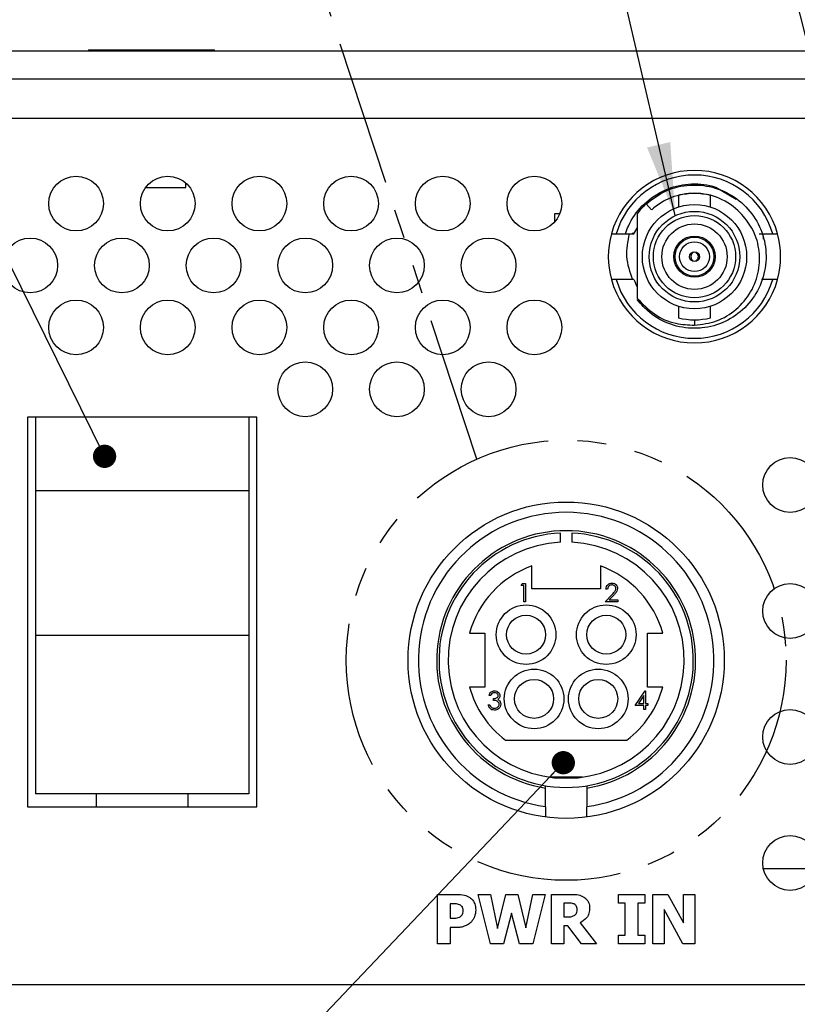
# Model space of a CAD drawing. Header units: millimetres. Extents: x 19 to 844, y 7 to 552.
# Tile 5 of 63: x 147 to 181, y 133 to 176. Entities that reach past the tile are written whole.
import ezdxf

# ---------------------------------------------------------------- set-up
doc = ezdxf.new("R2010")
doc.units = ezdxf.units.MM
doc.linetypes.add('PHANTOM', pattern=[12.7, 6.35, -1.27, 1.27, -1.27, 1.27, -1.27])
doc.dimstyles.new('SLDDIMSTYLE2', dxfattribs={"dimtxt": 0.18, "dimasz": 1.016, "dimexe": 0, "dimexo": 0.0625, "dimgap": 0, "dimtad": 0, "dimtih": 1, "dimtoh": 1, "dimdec": 0, "dimrnd": 1e-09, "dimzin": 0, "dimdsep": 46, "dimtxsty": 'Standard', "dimblk1": 'DOT', "dimblk2": 'DOT', "dimsah": 1, "dimcen": 0.09, "dimadec": 0, "dimazin": 0, "dimtfac": 1.016, "dimtdec": 0, "dimtofl": 0, "dimtmove": 0, "dimatfit": 3, "dimldrblk": 'DOT', "dimfxl": 1, "dimfrac": 2, "dimtolj": 1, "dimtzin": 0, "dimarcsym": 0})
doc.dimstyles.new('SLDDIMSTYLE3', dxfattribs={"dimtxt": 0.18, "dimasz": 3.175, "dimexe": 0, "dimexo": 0.0625, "dimgap": 0, "dimtad": 0, "dimtih": 1, "dimtoh": 1, "dimdec": 0, "dimrnd": 1e-09, "dimzin": 0, "dimdsep": 46, "dimtxsty": 'Standard', "dimsah": 1, "dimcen": 0.09, "dimadec": 0, "dimazin": 0, "dimtfac": 3.175, "dimtdec": 0, "dimtofl": 0, "dimtmove": 0, "dimatfit": 3, "dimfxl": 1, "dimfrac": 2, "dimtolj": 1, "dimtzin": 0, "dimarcsym": 0})
doc.dimstyles.new('SLDDIMSTYLE5', dxfattribs={"dimtxt": 0.18, "dimasz": 3.175, "dimexe": 0, "dimexo": 0.0625, "dimgap": 0, "dimtad": 0, "dimtih": 1, "dimtoh": 1, "dimdec": 0, "dimrnd": 1e-09, "dimzin": 0, "dimdsep": 46, "dimtxsty": 'Standard', "dimblk1": 'NONE', "dimblk2": 'NONE', "dimsah": 1, "dimcen": 0.09, "dimadec": 0, "dimazin": 0, "dimtfac": 3.175, "dimtdec": 0, "dimtofl": 0, "dimtmove": 0, "dimatfit": 3, "dimldrblk": 'NONE', "dimfxl": 1, "dimfrac": 2, "dimtolj": 1, "dimtzin": 0, "dimarcsym": 0})

# ---------------------------------------------------------------- blocks, each defined once
blk = doc.blocks.new('_Dot')
at = {"color": 0, "linetype": 'ByBlock', "lineweight": -2}
blk.add_line((-0.5, 0), (-1, 0), dxfattribs=at)
at = {"color": 0, "linetype": 'ByBlock', "const_width": 0.5}
blk.add_lwpolyline([(-0.25, 0, 1), (0.25, 0, 1)], format="xyb", close=True, dxfattribs=at)
blk = doc.blocks.new('_None')

msp = doc.modelspace()

# ---------------------------------------------------------------- linework, layer by layer
at = {"color": 7, "linetype": 'Continuous', "lineweight": 25}
for p, q in [((139.997, 174.666), (575.997, 174.666)), ((150.247, 174.716), (150.247, 174.666)), ((150.247, 174.716), (152.997, 174.716)), ((152.997, 174.716), (155.747, 174.716)), ((155.747, 174.666), (155.747, 174.716)), ((139.997, 173.452), (575.997, 173.452)), ((576.557, 171.726), (139.437, 171.726)), ((154.497, 168.716), (154.497, 168.909)), ((152.748, 168.716), (154.497, 168.716)), ((175.997, 168.359), (175.997, 167.859)), ((177.397, 167.859), (177.397, 168.359)), ((177.635, 168.727), (178.518, 168.207)), ((174.828, 167.732), (174.585, 167.998)), ((170.597, 167.21), (170.597, 167.582)), ((170.597, 167.582), (170.825, 167.582)), ((173.072, 166.694), (173.28, 166.694)), ((173.28, 166.694), (173.683, 166.694)), ((173.997, 166.73), (173.997, 166.694)), ((174.055, 166.694), (174.197, 166.936)), ((179.52, 166.694), (180.113, 166.694)), ((179.712, 166.461), (179.689, 166.694)), ((180.113, 166.694), (180.321, 166.694)), ((176.656, 165.885), (176.657, 165.902)), ((176.736, 165.901), (176.737, 165.885)), ((176.658, 165.484), (176.656, 165.503)), ((176.737, 165.503), (176.736, 165.487)), ((173.28, 164.694), (173.072, 164.694)), ((174.055, 164.694), (173.28, 164.694)), ((180.113, 164.694), (179.614, 164.694)), ((180.321, 164.694), (180.113, 164.694)), ((175.997, 163.529), (175.997, 163.029)), ((177.397, 163.029), (177.397, 163.529)), ((157.597, 158.694), (147.597, 158.694)), ((147.597, 158.694), (147.597, 141.694)), ((157.247, 158.693), (147.947, 158.693)), ((147.947, 158.693), (147.947, 155.479)), ((157.247, 158.693), (157.247, 155.479)), ((157.597, 141.694), (157.597, 158.694)), ((157.247, 155.479), (147.947, 155.479)), ((147.947, 155.479), (147.947, 149.178)), ((157.247, 155.479), (157.247, 149.178)), ((170.847, 153.238), (170.847, 153.638)), ((171.347, 153.638), (171.347, 153.238)), ((169.597, 151.208), (169.597, 152.208)), ((172.597, 152.208), (172.597, 151.208)), ((169.131, 151.358), (169.178, 151.44)), ((169.254, 151.358), (169.131, 151.358)), ((169.178, 151.44), (169.326, 151.44)), ((169.254, 150.64), (169.254, 151.358)), ((169.326, 151.44), (169.326, 150.64)), ((172.597, 151.208), (169.597, 151.208)), ((172.907, 151.194), (172.835, 151.194)), ((172.804, 150.64), (173.114, 150.971)), ((173.176, 150.936), (172.976, 150.722)), ((169.326, 150.64), (169.254, 150.64)), ((173.348, 150.64), (172.804, 150.64)), ((172.976, 150.722), (173.348, 150.722)), ((173.348, 150.722), (173.348, 150.64)), ((157.247, 149.178), (147.947, 149.178)), ((147.947, 149.178), (147.947, 142.274)), ((157.247, 149.178), (157.247, 142.274)), ((166.878, 149.269), (167.547, 149.269)), ((167.547, 149.269), (167.547, 146.919)), ((174.647, 149.269), (175.315, 149.269)), ((174.647, 146.919), (174.647, 149.269)), ((167.547, 146.919), (166.878, 146.919)), ((175.315, 146.919), (174.647, 146.919)), ((167.804, 146.554), (167.732, 146.554)), ((174.111, 146.123), (174.548, 146.759)), ((174.491, 146.552), (174.252, 146.205)), ((174.491, 146.205), (174.491, 146.552)), ((174.548, 146.759), (174.562, 146.759)), ((174.562, 146.759), (174.562, 146.205)), ((167.701, 146.154), (167.773, 146.154)), ((167.927, 146.338), (167.927, 146.42)), ((174.491, 146.123), (174.111, 146.123)), ((174.252, 146.205), (174.491, 146.205)), ((174.491, 145.938), (174.491, 146.123)), ((174.562, 146.205), (174.655, 146.205)), ((174.562, 146.123), (174.562, 145.938)), ((174.655, 146.123), (174.562, 146.123)), ((174.655, 146.205), (174.655, 146.123)), ((174.562, 145.938), (174.491, 145.938)), ((168.447, 144.608), (173.747, 144.608)), ((170.197, 142.516), (170.197, 142.618)), ((171.813, 142.994), (170.381, 142.994)), ((171.997, 142.618), (171.997, 142.516)), ((157.247, 142.274), (147.947, 142.274)), ((147.947, 142.274), (147.947, 142.26)), ((157.247, 142.26), (147.947, 142.26)), ((150.597, 141.694), (150.597, 142.26)), ((154.597, 141.694), (154.597, 142.26)), ((157.247, 142.274), (157.247, 142.26)), ((170.197, 141.707), (170.197, 142.516)), ((171.997, 142.516), (171.997, 141.707)), ((147.597, 141.694), (157.597, 141.694)), ((170.197, 141.707), (170.197, 141.253)), ((171.997, 141.253), (171.997, 141.707)), ((179.698, 139.01), (182.036, 139.01)), ((165.483, 137.882), (166.324, 137.882)), ((165.483, 135.724), (165.483, 137.882)), ((167.797, 135.724), (167.259, 137.882)), ((167.259, 137.882), (167.794, 137.882)), ((167.794, 137.882), (168.097, 136.396)), ((168.097, 136.396), (168.464, 137.882)), ((168.464, 137.882), (168.994, 137.882)), ((168.994, 137.882), (169.335, 136.423)), ((169.335, 136.423), (169.646, 137.882)), ((170.182, 137.882), (169.643, 135.724)), ((169.646, 137.882), (170.182, 137.882)), ((170.455, 137.882), (171.316, 137.882)), ((170.455, 135.724), (170.455, 137.882)), ((173.378, 137.5), (173.378, 137.882)), ((173.378, 137.882), (174.525, 137.882)), ((174.525, 137.882), (174.525, 137.5)), ((174.88, 135.724), (174.88, 137.882)), ((174.88, 137.882), (175.539, 137.882)), ((175.539, 137.882), (176.219, 136.646)), ((176.219, 137.882), (176.71, 137.882)), ((176.219, 136.646), (176.219, 137.882)), ((176.71, 137.882), (176.71, 135.724)), ((166.108, 137.473), (166.03, 137.473)), ((166.03, 137.473), (166.03, 136.844)), ((171.179, 137.5), (171.001, 137.5)), ((171.001, 137.5), (171.001, 136.899)), ((173.678, 137.5), (173.378, 137.5)), ((173.678, 136.107), (173.678, 137.5)), ((174.525, 137.5), (174.225, 137.5)), ((174.225, 137.5), (174.225, 136.107)), ((168.715, 137.059), (168.364, 135.724)), ((169.061, 135.724), (168.715, 137.059)), ((176.193, 135.724), (175.372, 137.229)), ((175.372, 137.229), (175.372, 135.724)), ((166.03, 136.844), (166.068, 136.844)), ((171.001, 136.899), (171.154, 136.899)), ((171.706, 136.641), (172.422, 135.724)), ((166.314, 136.435), (166.03, 136.435)), ((166.03, 136.435), (166.03, 135.724)), ((171.17, 136.517), (171.001, 136.517)), ((171.001, 136.517), (171.001, 135.724)), ((171.763, 135.724), (171.17, 136.517)), ((166.03, 135.724), (165.483, 135.724)), ((168.364, 135.724), (167.797, 135.724)), ((169.643, 135.724), (169.061, 135.724)), ((171.001, 135.724), (170.455, 135.724)), ((172.422, 135.724), (171.763, 135.724)), ((173.378, 135.724), (173.378, 136.107)), ((173.378, 136.107), (173.678, 136.107)), ((174.525, 135.724), (173.378, 135.724)), ((174.225, 136.107), (174.525, 136.107)), ((174.525, 136.107), (174.525, 135.724)), ((175.372, 135.724), (174.88, 135.724)), ((176.71, 135.724), (176.193, 135.724)), ((139.437, 133.95), (576.557, 133.95))]:
    msp.add_line(p, q, dxfattribs=at)
at = {"color": 8, "linetype": 'Continuous', "lineweight": 25}
msp.add_line((176.697, 162.941), (176.697, 162.703), dxfattribs=at)
at = {"color": 7, "linetype": 'Continuous', "lineweight": 25}
for centre, radius in [((149.711, 168.01), 1.194), ((153.711, 168.01), 1.194), ((157.711, 168.01), 1.194), ((161.711, 168.01), 1.194), ((165.711, 168.01), 1.194), ((169.711, 168.01), 1.194), ((176.697, 165.694), 2.275), ((176.697, 165.694), 1.977), ((176.697, 165.694), 1.795), ((176.697, 165.694), 1.425), ((147.711, 165.31), 1.194), ((151.711, 165.31), 1.194), ((155.711, 165.31), 1.194), ((159.711, 165.31), 1.194), ((163.711, 165.31), 1.194), ((167.711, 165.31), 1.194), ((176.697, 165.694), 0.9), ((176.697, 165.694), 0.85), ((176.697, 165.694), 0.65), ((176.697, 165.694), 0.215), ((149.711, 162.61), 1.194), ((153.711, 162.61), 1.194), ((157.711, 162.61), 1.194), ((161.711, 162.61), 1.194), ((165.711, 162.61), 1.194), ((169.711, 162.61), 1.194), ((159.711, 159.91), 1.194), ((163.711, 159.91), 1.194), ((167.711, 159.91), 1.194), ((180.867, 155.736), 1.194), ((171.097, 148.094), 6.9), ((180.867, 150.241), 1.194), ((169.347, 149.208), 1.3), ((172.847, 149.208), 1.3), ((169.347, 149.208), 0.85), ((172.847, 149.208), 0.85), ((169.697, 146.408), 1.3), ((172.497, 146.408), 1.3), ((169.697, 146.408), 0.85), ((172.497, 146.408), 0.85), ((180.867, 144.747), 1.194), ((180.867, 139.252), 1.194)]:
    msp.add_circle(centre, radius, dxfattribs=at)
at = {"color": 7, "linetype": 'PHANTOM', "lineweight": 25}
msp.add_circle((171.097, 148.094), 9.598, dxfattribs=at)
at = {"color": 7, "linetype": 'Continuous', "lineweight": 25}
for centre, radius, start, end in [((176.697, 165.694), 3.76, 15.4239, 164.5761), ((176.697, 165.694), 3.56, 16.3139, 163.6861), ((176.697, 165.694), 2.765, 90, 132.5085), ((176.697, 165.694), 2.755, 75.279, 104.721), ((176.697, 165.694), 2.765, 43.7333, 90), ((176.697, 165.694), 3.125, 132.5085, 143.1301), ((176.697, 165.694), 3.76, 164.5761, 195.4239), ((176.697, 165.694), 3.76, 344.5761, 15.4239), ((176.697, 165.694), 3.76, 195.4239, 344.5761), ((176.697, 165.694), 3.56, 196.3139, 343.6861), ((176.697, 165.694), 2.825, 200.7311, 207.7539), ((176.697, 165.693), 2.754, 255.274, 284.726), ((171.097, 148.094), 6.45, 278.0209, 261.9791), ((171.097, 148.094), 5.65, 279.1658, 260.8342), ((171.097, 148.094), 5.55, 92.5818, 87.4182), ((171.097, 148.094), 5.15, 92.7824, 87.2176), ((171.097, 148.094), 4.379, 110.0324, 164.435), ((171.097, 148.094), 4.379, 15.565, 69.9676), ((171.097, 148.094), 4.379, 195.565, 232.7587), ((171.097, 148.094), 4.379, 307.2413, 344.435)]:
    msp.add_arc(centre, radius, start, end, dxfattribs=at)
for points, knots in [([(173.683, 166.694), (173.725, 166.807), (173.891, 167.253), (174.379, 167.95), (175.254, 168.591), (176.294, 168.903), (177.115, 168.873), (177.546, 168.752), (177.635, 168.727)], [0, 0, 0, 0, 0.073559, 0.291042, 0.508526, 0.726009, 0.94349, 1, 1, 1, 1]), ([(174.585, 167.998), (174.867, 168.21), (175.432, 168.635), (176.209, 168.805), (176.977, 168.831), (177.752, 168.699), (178.687, 168.181), (179.398, 167.381), (179.804, 166.391), (179.86, 165.323), (179.558, 164.296), (178.934, 163.427), (178.057, 162.814), (177.262, 162.593), (176.455, 162.551), (175.645, 162.691), (174.775, 163.157), (174.37, 163.621), (174.197, 163.819)], [0, 0, 0, 0, 0.07016, 0.140319, 0.154242, 0.224377, 0.294512, 0.364673, 0.43482, 0.504964, 0.575124, 0.645274, 0.715418, 0.785578, 0.807187, 0.877322, 0.947457, 1, 1, 1, 1]), ([(174.197, 167.569), (174.197, 167.02), (174.197, 165.803), (174.197, 164.568), (174.197, 163.889)], [0, 0, 0, 0, 0.450514, 1, 1, 1, 1]), ([(176.697, 162.703), (177.026, 162.745), (177.685, 162.83), (178.55, 163.362), (179.197, 164.127), (179.546, 165.064), (179.553, 166.045), (179.266, 166.939), (178.876, 167.394), (178.695, 167.606)], [0, 0, 0, 0, 0.147566, 0.295132, 0.442665, 0.590339, 0.733343, 0.875765, 1, 1, 1, 1]), ([(173.683, 166.694), (173.725, 166.694), (173.807, 166.694), (173.931, 166.694), (174.014, 166.694), (174.055, 166.694)], [0, 0, 0, 0, 0.335014, 0.667513, 1, 1, 1, 1]), ([(173.844, 166.694), (173.779, 166.36), (173.648, 165.681), (173.872, 165.027), (173.986, 164.694)], [0, 0, 0, 0, 0.491949, 1, 1, 1, 1]), ([(176.656, 165.884), (176.637, 165.872), (176.599, 165.847), (176.56, 165.789), (176.539, 165.722), (176.542, 165.65), (176.567, 165.584), (176.608, 165.534), (176.642, 165.513), (176.656, 165.504)], [0, 0, 0, 0, 0.145714, 0.290712, 0.44103, 0.595225, 0.741492, 0.891388, 1, 1, 1, 1]), ([(176.737, 165.884), (176.756, 165.872), (176.795, 165.847), (176.834, 165.789), (176.854, 165.721), (176.852, 165.65), (176.826, 165.584), (176.786, 165.534), (176.752, 165.513), (176.737, 165.504)], [0, 0, 0, 0, 0.145789, 0.290832, 0.441144, 0.595382, 0.741673, 0.891578, 1, 1, 1, 1]), ([(174.197, 163.889), (174.432, 163.639), (174.902, 163.14), (175.809, 162.749), (176.424, 162.717), (176.697, 162.703)], [0, 0, 0, 0, 0.357008, 0.71402, 1, 1, 1, 1]), ([(172.835, 151.194), (172.84, 151.233), (172.849, 151.31), (172.917, 151.399), (173.004, 151.453), (173.065, 151.458), (173.096, 151.46)], [0, 0, 0, 0, 0.280032, 0.559497, 0.779668, 1, 1, 1, 1]), ([(173.092, 151.378), (173.065, 151.376), (173.01, 151.37), (172.949, 151.32), (172.915, 151.258), (172.91, 151.215), (172.907, 151.194)], [0, 0, 0, 0, 0.279698, 0.558836, 0.779164, 1, 1, 1, 1]), ([(173.266, 151.216), (173.262, 151.241), (173.256, 151.291), (173.207, 151.343), (173.151, 151.374), (173.112, 151.377), (173.092, 151.378)], [0, 0, 0, 0, 0.279127, 0.558979, 0.779347, 1, 1, 1, 1]), ([(173.096, 151.46), (173.132, 151.457), (173.203, 151.451), (173.282, 151.385), (173.33, 151.306), (173.335, 151.251), (173.338, 151.223)], [0, 0, 0, 0, 0.279875, 0.559221, 0.779576, 1, 1, 1, 1]), ([(173.114, 150.971), (173.138, 150.995), (173.176, 151.036), (173.224, 151.094), (173.259, 151.151), (173.264, 151.195), (173.266, 151.216)], [0, 0, 0, 0, 0.34055, 0.560839, 0.780602, 1, 1, 1, 1]), ([(173.338, 151.223), (173.333, 151.184), (173.325, 151.121), (173.273, 151.048), (173.226, 150.99), (173.193, 150.954), (173.176, 150.936)], [0, 0, 0, 0, 0.338373, 0.558766, 0.779372, 1, 1, 1, 1]), ([(167.732, 146.554), (167.741, 146.585), (167.76, 146.646), (167.821, 146.714), (167.895, 146.753), (167.945, 146.757), (167.97, 146.759)], [0, 0, 0, 0, 0.2802917, 0.5596916, 0.7797239, 1, 1, 1, 1]), ([(167.971, 146.677), (167.95, 146.675), (167.909, 146.672), (167.843, 146.632), (167.818, 146.583), (167.804, 146.554)], [0, 0, 0, 0, 0.280637, 0.560353, 1, 1, 1, 1]), ([(167.927, 146.42), (167.972, 146.425), (168.04, 146.431), (168.106, 146.478), (168.129, 146.518), (168.131, 146.54), (168.132, 146.551)], [0, 0, 0, 0, 0.499447, 0.749006, 0.87454, 1, 1, 1, 1]), ([(167.97, 146.759), (168.002, 146.755), (168.067, 146.748), (168.145, 146.697), (168.194, 146.627), (168.2, 146.576), (168.204, 146.551)], [0, 0, 0, 0, 0.28006, 0.559865, 0.780103, 1, 1, 1, 1]), ([(168.132, 146.551), (168.128, 146.572), (168.12, 146.614), (168.058, 146.666), (168.004, 146.673), (167.971, 146.677)], [0, 0, 0, 0, 0.2788473, 0.5600847, 1, 1, 1, 1]), ([(168.204, 146.551), (168.202, 146.533), (168.2, 146.496), (168.171, 146.434), (168.133, 146.405), (168.11, 146.386)], [0, 0, 0, 0, 0.2805119, 0.5607688, 1, 1, 1, 1]), ([(167.968, 145.918), (167.931, 145.921), (167.858, 145.928), (167.771, 145.989), (167.721, 146.07), (167.708, 146.126), (167.701, 146.154)], [0, 0, 0, 0, 0.279891, 0.558977, 0.779262, 1, 1, 1, 1]), ([(167.773, 146.154), (167.78, 146.131), (167.793, 146.089), (167.823, 146.057), (167.836, 146.043)], [0, 0, 0, 0, 0.560664, 1, 1, 1, 1]), ([(167.836, 146.043), (167.859, 146.029), (167.9, 146.003), (167.948, 146.001), (167.969, 146)], [0, 0, 0, 0, 0.558771, 1, 1, 1, 1]), ([(168.173, 146.169), (168.172, 146.183), (168.169, 146.211), (168.145, 146.261), (168.07, 146.33), (167.984, 146.335), (167.927, 146.338)], [0, 0, 0, 0, 0.1255862, 0.2511848, 0.5005921, 1, 1, 1, 1]), ([(168.245, 146.176), (168.239, 146.137), (168.227, 146.058), (168.152, 145.972), (168.061, 145.925), (167.999, 145.92), (167.968, 145.918)], [0, 0, 0, 0, 0.2793086, 0.5588281, 0.7792812, 1, 1, 1, 1]), ([(167.969, 146), (167.997, 146.002), (168.052, 146.005), (168.119, 146.047), (168.165, 146.104), (168.17, 146.147), (168.173, 146.169)], [0, 0, 0, 0, 0.280606, 0.560147, 0.780308, 1, 1, 1, 1]), ([(168.11, 146.386), (168.129, 146.377), (168.162, 146.359), (168.186, 146.331), (168.197, 146.318)], [0, 0, 0, 0, 0.559831, 1, 1, 1, 1]), ([(168.197, 146.318), (168.212, 146.294), (168.24, 146.25), (168.243, 146.199), (168.245, 146.176)], [0, 0, 0, 0, 0.559432, 1, 1, 1, 1]), ([(166.324, 137.882), (166.436, 137.88), (166.638, 137.875), (166.815, 137.782), (166.893, 137.741)], [0, 0, 0, 0, 0.560562, 1, 1, 1, 1]), ([(171.316, 137.882), (171.425, 137.883), (171.619, 137.884), (171.794, 137.802), (171.871, 137.766)], [0, 0, 0, 0, 0.561126, 1, 1, 1, 1]), ([(166.453, 137.43), (166.389, 137.447), (166.276, 137.476), (166.16, 137.474), (166.108, 137.473)], [0, 0, 0, 0, 0.558485, 1, 1, 1, 1]), ([(166.603, 137.19), (166.601, 137.218), (166.597, 137.274), (166.552, 137.367), (166.49, 137.407), (166.453, 137.43)], [0, 0, 0, 0, 0.281403, 0.562407, 1, 1, 1, 1]), ([(166.893, 137.741), (166.939, 137.704), (167.03, 137.631), (167.131, 137.444), (167.143, 137.295), (167.15, 137.203)], [0, 0, 0, 0, 0.280136, 0.560377, 1, 1, 1, 1]), ([(171.443, 137.465), (171.394, 137.478), (171.308, 137.502), (171.219, 137.501), (171.179, 137.5)], [0, 0, 0, 0, 0.558796, 1, 1, 1, 1]), ([(171.575, 137.227), (171.57, 137.282), (171.563, 137.359), (171.499, 137.435), (171.461, 137.455), (171.443, 137.465)], [0, 0, 0, 0, 0.557981, 0.778764, 1, 1, 1, 1]), ([(171.871, 137.766), (171.913, 137.735), (171.997, 137.671), (172.104, 137.51), (172.115, 137.373), (172.121, 137.29)], [0, 0, 0, 0, 0.2804673, 0.5608262, 1, 1, 1, 1]), ([(166.507, 136.929), (166.526, 136.948), (166.563, 136.987), (166.601, 137.078), (166.602, 137.147), (166.603, 137.19)], [0, 0, 0, 0, 0.280165, 0.559693, 1, 1, 1, 1]), ([(167.15, 137.203), (167.142, 137.097), (167.127, 136.908), (167.014, 136.757), (166.964, 136.69)], [0, 0, 0, 0, 0.560335, 1, 1, 1, 1]), ([(171.474, 136.974), (171.493, 136.993), (171.531, 137.029), (171.57, 137.117), (171.573, 137.186), (171.575, 137.227)], [0, 0, 0, 0, 0.279874, 0.559838, 1, 1, 1, 1]), ([(172.121, 137.29), (172.117, 137.213), (172.109, 137.06), (171.979, 136.809), (171.809, 136.705), (171.706, 136.641)], [0, 0, 0, 0, 0.2808803, 0.5607619, 1, 1, 1, 1]), ([(166.068, 136.844), (166.118, 136.844), (166.208, 136.843), (166.298, 136.852), (166.337, 136.856)], [0, 0, 0, 0, 0.560107, 1, 1, 1, 1]), ([(166.337, 136.856), (166.371, 136.863), (166.433, 136.877), (166.484, 136.913), (166.507, 136.929)], [0, 0, 0, 0, 0.5605127, 1, 1, 1, 1]), ([(166.964, 136.69), (166.919, 136.648), (166.839, 136.573), (166.741, 136.526), (166.697, 136.506)], [0, 0, 0, 0, 0.559941, 1, 1, 1, 1]), ([(171.154, 136.899), (171.218, 136.898), (171.331, 136.895), (171.43, 136.95), (171.474, 136.974)], [0, 0, 0, 0, 0.562417, 1, 1, 1, 1]), ([(166.697, 136.506), (166.627, 136.482), (166.503, 136.44), (166.372, 136.436), (166.314, 136.435)], [0, 0, 0, 0, 0.559725, 1, 1, 1, 1])]:
    msp.add_open_spline(points, degree=3, knots=knots, dxfattribs=at)

# ---------------------------------------------------------------- leaders
at = {"color": 7, "linetype": 'Continuous', "lineweight": 0}
for points, dimstyle in [([(183.91, 165.994), (171.208, 215.986), (168.033, 215.986)], 'SLDDIMSTYLE3'), ([(175.855, 167.483), (168.002, 201.088), (164.827, 201.088)], 'SLDDIMSTYLE3'), ([(150.956, 156.987), (133.229, 192.847), (130.054, 192.847)], 'SLDDIMSTYLE2'), ([(170.973, 143.624), (133.191, 103.908), (130.016, 103.908)], 'SLDDIMSTYLE2'), ([(186.66, 141.035), (175.223, 90.138), (172.048, 90.138)], 'SLDDIMSTYLE3')]:
    msp.add_leader(points, dimstyle=dimstyle, dxfattribs=at)
at = {"color": 7, "linetype": 'PHANTOM', "lineweight": 25, "has_arrowhead": 0}
msp.add_leader([(167.2, 156.866), (158.101, 184.492), (154.926, 184.492)], dimstyle='SLDDIMSTYLE5', dxfattribs=at)

doc.saveas('drawing.dxf')
